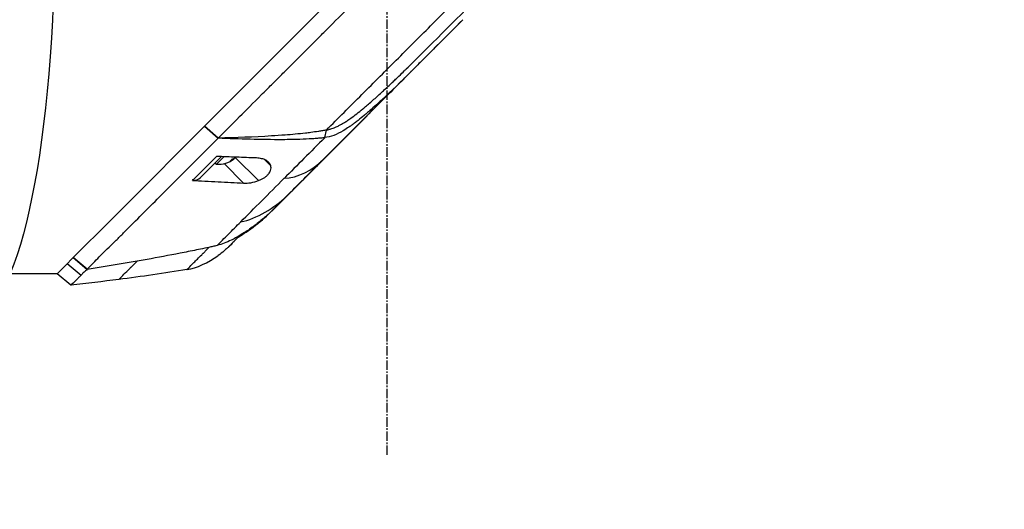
# Model space of a CAD drawing. Header units: millimetres. Extents: x 0 to 5219, y 0 to 2970.
# Tile 148 of 233: x 1943 to 2119, y 1449 to 1537. Entities that reach past the tile are written whole.
import ezdxf

# ---------------------------------------------------------------- set-up
doc = ezdxf.new("R2010")
doc.units = ezdxf.units.MM
doc.header["$LTSCALE"] = 0.2
doc.linetypes.add('CENTER2', pattern=[1.125, 0.75, -0.125, 0.125, -0.125])
doc.layers.add('02_Center Line', color=1, linetype='CENTER2')
doc.layers.add('13_After Rev.Num.', color=6, linetype='Continuous')
doc.styles.add('Rainbow-5.0 Style', font='malgunsl.ttf')
doc.dimstyles.new('Rainbow-5.0 Style$0', dxfattribs={"dimtxt": 4, "dimasz": 3, "dimexe": 2, "dimexo": 1, "dimgap": 0.8, "dimtad": 1, "dimzin": 9, "dimdsep": 46, "dimtxsty": 'Rainbow-5.0 Style', "dimcen": 0, "dimclrd": 251, "dimclre": 251, "dimclrt": 256, "dimadec": 1, "dimazin": 0, "dimtp": 0.1, "dimtm": 0.1, "dimtfac": 0.61, "dimtmove": 0, "dimatfit": 3, "dimfxl": 1, "dimlwd": -1, "dimlwe": -1, "dimarcsym": 1})

# ---------------------------------------------------------------- blocks, each defined once
blk = doc.blocks.new('A$C7b354fd2')
for p, q in [((-61.77, 787.03), (-39.1, 809.7)), ((-25.52, 796.11), (-59.72, 761.9)), ((-32.68, 790.24), (-32.62, 790.3)), ((-69.09, 779.71), (-61.77, 787.03)), ((-88.51, 760.29), (-69.09, 779.71)), ((-69.29, 774.92), (-71.72, 777.08)), ((-71.71, 777.09), (-69.28, 774.94)), ((-69.29, 774.92), (-69.28, 774.94)), ((-68.59, 775.64), (-68.59, 775.64)), ((-50.21, 775.02), (-49.93, 776.39)), ((-72.45, 767.87), (-68.68, 771.63)), ((-69.61, 770.28), (-68.27, 771.62)), ((-66.49, 771.32), (-66.42, 771.25)), ((-66.22, 771.49), (-62.07, 767.34)), ((-69.82, 770.49), (-69.61, 770.28)), ((-68.23, 770.38), (-64.75, 766.9)), ((-60.99, 771.09), (-59.88, 769.98)), ((-60.98, 760.7), (-61.01, 760.72)), ((-59.72, 761.9), (-59.72, 761.9)), ((-95.22, 753.58), (-88.51, 760.29)), ((-67.38, 755.53), (-67.38, 755.53)), ((-89.53, 754.73), (-89.53, 754.73)), ((-98.1, 750.7), (-96.62, 752.18)), ((-96.61, 752.19), (-95.23, 753.57)), ((-96.27, 752.53), (-93.78, 750.46)), ((-95.22, 753.58), (-95.23, 753.57)), ((-92.72, 751.49), (-95.23, 753.57)), ((-95.22, 753.58), (-92.71, 751.48)), ((-98.1, 750.7), (-113.3, 750.7)), ((-95.61, 748.63), (-98.1, 750.7)), ((-92.72, 751.49), (-92.72, 751.49))]:
    blk.add_line(p, q)
blk.add_arc((-69.24, 774.78), 4.52, 265.2393, 308.0694)
for centre, major_axis, ratio, start_param, end_param in [((-16, 805.61), (62.48, 62.48), 0.000096, 1.878262, 1.948843), ((-20.21, 805), (60.21, 60.19), 0.000118, 2.092388, 2.238245), ((-69.07, 774.95), (3.19, -3.19), 0.747107, 5.955485, 6.176262), ((-69.41, 774.61), (3.19, -3.19), 0.747107, 5.955485, 6.202632), ((-70, 774.02), (3.03, -3.03), 0.664704, 6.1984, 6.367971), ((-74.57, 770), (2.12, -2.13), 0.723628, 5.609776, 6.285676), ((222.52, 1044.18), (290.94, 290.97), 0.00001, 3.386632, 3.42138), ((-73.95, 781.13), (10.42, 25.63), 0.82656, 4.179952, 4.245343)]:
    blk.add_ellipse(centre, major_axis=major_axis, ratio=ratio, start_param=start_param, end_param=end_param)
for points, knots in [([(-69.28, 774.94), (-68.12, 776.11), (-66.84, 777.39), (-65.45, 778.78), (-64.33, 779.91), (-63.02, 781.21), (-61.51, 782.72), (-61.33, 782.9), (-60.95, 783.28), (-60.36, 783.87), (-60.11, 784.11), (-59.83, 784.4), (-59.51, 784.71), (-58.69, 785.54), (-58.01, 786.21), (-57.5, 786.72), (-56.43, 787.78), (-55.08, 789.14), (-53.43, 790.79), (-52.63, 791.59), (-51.83, 792.39), (-51.04, 793.18), (-50.46, 793.76), (-49.89, 794.34), (-49.31, 794.91), (-47.94, 796.29), (-46.55, 797.68), (-45.17, 799.06), (-44.67, 799.57), (-44.07, 800.16), (-43.38, 800.85), (-42.57, 801.67), (-41.95, 802.28), (-41.54, 802.7), (-41.28, 802.96), (-41.1, 803.14), (-41, 803.24), (-40.3, 803.93), (-39.61, 804.63), (-38.91, 805.33), (-37.98, 806.27), (-37.28, 806.96), (-36.82, 807.42), (-36.8, 807.44), (-36.78, 807.47), (-36.76, 807.49), (-35.39, 808.86), (-34.02, 810.22), (-32.64, 811.6), (-32.41, 811.83), (-32.19, 812.05), (-31.97, 812.28), (-30.68, 813.56), (-29.51, 814.74), (-28.47, 815.77), (-28.19, 816.05), (-27.73, 816.51), (-27.07, 817.17), (-26.86, 817.38), (-26.63, 817.6), (-26.39, 817.85), (-25.52, 818.71), (-24.83, 819.4), (-24.32, 819.92), (-22.79, 821.44), (-21.42, 822.81), (-20.2, 824.03), (-19.46, 824.76), (-18.67, 825.55), (-17.83, 826.39), (-17.28, 826.94), (-16.71, 827.51), (-16.13, 828.1), (-15.45, 828.77), (-14.78, 829.45), (-14.11, 830.11), (-13.44, 830.78), (-12.78, 831.45), (-12.12, 832.11), (-11.72, 832.51), (-11.33, 832.9), (-10.97, 833.27), (-9.89, 834.34), (-8.97, 835.27), (-8.18, 836.05), (-6.95, 837.29), (-5.66, 838.57), (-4.35, 839.89)], [-1, -1, -1, -1, -0.9375, -0.9375, -0.9375, -0.875, -0.875, -0.875, -0.8528979, -0.8528979, -0.8528979, -0.84375, -0.84375, -0.84375, -0.8125, -0.8125, -0.8125, -0.75, -0.75, -0.75, -0.7138981, -0.7138981, -0.7138981, -0.6875, -0.6875, -0.6875, -0.625, -0.625, -0.625, -0.5982143, -0.5982143, -0.5982143, -0.5763525, -0.5763525, -0.5763525, -0.5625, -0.5625, -0.5625, -0.53125, -0.53125, -0.53125, -0.5, -0.5, -0.5, -0.4990096, -0.4990096, -0.4990096, -0.4375, -0.4375, -0.4375, -0.4283694, -0.4283694, -0.4283694, -0.375, -0.375, -0.375, -0.3512462, -0.3512462, -0.3512462, -0.34375, -0.34375, -0.34375, -0.3125, -0.3125, -0.3125, -0.25, -0.25, -0.25, -0.2121786, -0.2121786, -0.2121786, -0.1875, -0.1875, -0.1875, -0.15625, -0.15625, -0.15625, -0.125, -0.125, -0.125, -0.1091039, -0.1091039, -0.1091039, -0.0625, -0.0625, -0.0625, 0, 0, 0, 0]), ([(-49.93, 776.39), (-47.84, 778.48), (-45.72, 780.6), (-43.57, 782.75), (-41.42, 784.9), (-39.25, 787.07), (-37.06, 789.26), (-34.87, 791.45), (-32.67, 793.65), (-30.46, 795.86), (-29.36, 796.96), (-28.26, 798.06), (-27.15, 799.17), (-26.04, 800.28), (-24.92, 801.4), (-23.84, 802.48), (-22.76, 803.56), (-21.72, 804.6), (-20.67, 805.64), (-18.68, 807.64), (-16.67, 809.65), (-14.7, 811.62), (-13.19, 813.13), (-11.69, 814.63), (-10.2, 816.12), (-8.72, 817.6), (-7.25, 819.07), (-5.8, 820.52)], [0, 0, 0, 0, 0.1448174, 0.1448174, 0.1448174, 0.2896349, 0.2896349, 0.2896349, 0.4344523, 0.4344523, 0.4344523, 0.506861, 0.506861, 0.506861, 0.5792697, 0.5792697, 0.5792697, 0.6516784, 0.6516784, 0.6516784, 0.7896349, 0.7896349, 0.7896349, 0.8948175, 0.8948175, 0.8948175, 1, 1, 1, 1]), ([(-25.52, 796.11), (-27.08, 794.54), (-28.65, 792.97), (-30.61, 791.02), (-31, 790.62), (-32.02, 789.6), (-32.57, 789.05), (-33.45, 788.18), (-33.74, 787.88), (-34.19, 787.43), (-34.33, 787.29), (-34.62, 787), (-34.77, 786.86), (-34.91, 786.71)], [-1.142804, -1.142804, -1.142804, -1.142804, -0.592912, -0.592912, -0.45543, -0.45543, -0.23364, -0.23364, -0.121763, -0.121763, -0.062324, -0.062324, -0.00003, -0.00003, -0.00003, -0.00003]), ([(-49.93, 776.39), (-49.84, 776.41), (-49.74, 776.42), (-49.56, 776.46), (-49.46, 776.49), (-49.3, 776.53), (-49.23, 776.55), (-48.88, 776.66), (-48.6, 776.77), (-48.11, 776.98), (-47.9, 777.07), (-47.4, 777.33), (-47.1, 777.5), (-46.72, 777.73), (-46.63, 777.78), (-46.34, 777.96), (-46.14, 778.1), (-45.82, 778.32), (-45.7, 778.4), (-44.86, 779), (-44.14, 779.57), (-43.21, 780.34), (-43, 780.52), (-42.26, 781.14), (-41.75, 781.59), (-40.72, 782.5), (-40.22, 782.96), (-39.19, 783.9), (-38.67, 784.39), (-37.95, 785.07), (-37.75, 785.27), (-37.37, 785.63), (-37.18, 785.81), (-36.57, 786.39), (-36.24, 786.72), (-35.89, 787.06), (-35.77, 787.18), (-34.73, 788.19), (-33.56, 789.36), (-32.68, 790.24)], [-1.416337, -1.416337, -1.416337, -1.416337, -1.398932, -1.398932, -1.380652, -1.380652, -1.367794, -1.367794, -1.313038, -1.313038, -1.272781, -1.272781, -1.213268, -1.213268, -1.196077, -1.196077, -1.154545, -1.154545, -1.130465, -1.130465, -0.980623, -0.980623, -0.935487, -0.935487, -0.825371, -0.825371, -0.71547, -0.71547, -0.6014, -0.6014, -0.556109, -0.556109, -0.516092, -0.516092, -0.424444, -0.424444, -0.373187, -0.373187, 0, 0, 0, 0]), ([(-50.72, 770.9), (-48.23, 773.4), (-45.64, 775.99), (-42.99, 778.63), (-40.35, 781.28), (-37.64, 783.98), (-34.91, 786.71)], [0, 0, 0, 0, 0.5000002, 0.5000002, 0.5000002, 0.9999991, 0.9999991, 0.9999991, 0.9999991]), ([(-34.91, 786.71), (-36.57, 785.05), (-38.25, 783.41), (-40.2, 781.62), (-40.43, 781.41), (-41.08, 780.82), (-41.51, 780.44), (-42.16, 779.87), (-42.36, 779.69), (-42.78, 779.33), (-42.99, 779.15), (-43.56, 778.68), (-43.91, 778.4), (-44.48, 777.95), (-44.69, 777.79), (-45.06, 777.51), (-45.22, 777.39), (-45.56, 777.15), (-45.73, 777.03), (-46.23, 776.69), (-46.57, 776.47), (-47.48, 775.94), (-48.04, 775.65), (-49.14, 775.24), (-49.77, 775.08), (-50.21, 775.02)], [0, 0, 0, 0, 0.704884, 0.704884, 0.798881, 0.798881, 0.96881, 0.96881, 1.049234, 1.049234, 1.129494, 1.129494, 1.263271, 1.263271, 1.33961, 1.33961, 1.39992, 1.39992, 1.461242, 1.461242, 1.58275, 1.58275, 1.779675, 1.779675, 1.957146, 1.957146, 1.957146, 1.957146]), ([(-92.71, 751.48), (-92.64, 751.55), (-92.57, 751.63), (-92.51, 751.71), (-92.47, 751.74), (-92.44, 751.78), (-92.4, 751.82), (-92.37, 751.86), (-92.33, 751.89), (-92.29, 751.93), (-92.14, 752.09), (-91.99, 752.24), (-91.83, 752.41), (-91.52, 752.73), (-91.19, 753.08), (-90.84, 753.44), (-90.49, 753.8), (-90.11, 754.17), (-89.72, 754.55), (-89.33, 754.93), (-88.92, 755.32), (-88.5, 755.72), (-88.29, 755.93), (-88.07, 756.14), (-87.86, 756.35), (-87.75, 756.45), (-87.64, 756.56), (-87.53, 756.67), (-87.42, 756.78), (-87.31, 756.89), (-87.2, 757), (-86.76, 757.45), (-86.31, 757.9), (-85.85, 758.37), (-84.92, 759.3), (-83.94, 760.28), (-82.93, 761.29), (-80.9, 763.32), (-78.72, 765.5), (-76.43, 767.79), (-75.29, 768.93), (-74.12, 770.1), (-72.93, 771.29), (-71.74, 772.48), (-70.53, 773.7), (-69.29, 774.92)], [0, 0, 0, 0, 0.015625, 0.015625, 0.015625, 0.023438, 0.023438, 0.023438, 0.03125, 0.03125, 0.03125, 0.0625, 0.0625, 0.0625, 0.125, 0.125, 0.125, 0.1875, 0.1875, 0.1875, 0.25, 0.25, 0.25, 0.28125, 0.28125, 0.28125, 0.296875, 0.296875, 0.296875, 0.3125, 0.3125, 0.3125, 0.375, 0.375, 0.375, 0.5, 0.5, 0.5, 0.75, 0.75, 0.75, 0.875, 0.875, 0.875, 1, 1, 1, 1]), ([(-50.21, 775.02), (-50.3, 775.01), (-50.47, 774.99), (-50.53, 774.98), (-50.54, 774.98), (-50.7, 774.96), (-50.82, 774.95), (-50.97, 774.94), (-51.01, 774.93), (-51.13, 774.92), (-51.23, 774.91), (-51.44, 774.9), (-51.56, 774.89), (-51.85, 774.86), (-52.01, 774.85), (-52.27, 774.83), (-52.36, 774.83), (-53.2, 774.77), (-53.93, 774.74), (-55.15, 774.7), (-55.63, 774.68), (-56.67, 774.67), (-57.25, 774.66), (-59.7, 774.65), (-61.68, 774.68), (-65.44, 774.77), (-67.34, 774.84), (-69.29, 774.92)], [-2.292528, -2.292528, -2.292528, -2.292528, -2.286102, -2.286102, -2.268778, -2.268778, -2.21392, -2.21392, -2.200352, -2.200352, -2.166284, -2.166284, -2.122718, -2.122718, -2.066862, -2.066862, -2.035032, -2.035032, -1.780722, -1.780722, -1.611184, -1.611184, -1.416336, -1.416336, -0.709611, -0.709611, -0.000052, -0.000052, -0.000052, -0.000052]), ([(-49.93, 776.39), (-50.16, 776.35), (-50.4, 776.31), (-50.86, 776.23), (-51.08, 776.19), (-51.8, 776.07), (-52.27, 776), (-53.05, 775.9), (-53.35, 775.86), (-54.89, 775.68), (-56.11, 775.57), (-58.13, 775.43), (-58.93, 775.37), (-62.89, 775.13), (-66.13, 775.02), (-69.28, 774.94)], [-2.328232, -2.328232, -2.328232, -2.328232, -2.236921, -2.236921, -2.146631, -2.146631, -1.979175, -1.979175, -1.86867, -1.86867, -1.427637, -1.427637, -1.135586, -1.135586, -0.000019, -0.000019, -0.000019, -0.000019]), ([(-73.88, 767.37), (-73.69, 767.56), (-73.49, 767.76), (-73.3, 767.95), (-72.2, 769.05), (-71.07, 770.18), (-69.93, 771.32), (-69.81, 771.44), (-69.7, 771.55), (-69.58, 771.67)], [0, 0, 0, 0, 0.000971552, 0.000971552, 0.000971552, 0.006478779, 0.006478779, 0.006478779, 0.007034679, 0.007034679, 0.007034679, 0.007034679]), ([(-62.44, 771.39), (-63.64, 771.43), (-64.81, 771.48), (-67.18, 771.57), (-68.4, 771.62), (-69.58, 771.67)], [0.000001, 0.000001, 0.000001, 0.000001, 0.4349359, 0.4349359, 0.8581097, 0.8581097, 0.8581097, 0.8581097]), ([(-59.88, 769.98), (-59.94, 770.19), (-60.05, 770.38), (-60.35, 770.72), (-60.54, 770.87), (-61, 771.11), (-61.25, 771.2), (-61.81, 771.33), (-62.12, 771.38), (-62.44, 771.39)], [-0.4713906, -0.4713906, -0.4713906, -0.4713906, -0.3552717, -0.3552717, -0.2348479, -0.2348479, -0.1171972, -0.1171972, 0, 0, 0, 0]), ([(-62.07, 767.34), (-61.88, 767.41), (-61.7, 767.49), (-61.36, 767.66), (-61.21, 767.75), (-60.91, 767.95), (-60.77, 768.05), (-60.5, 768.29), (-60.38, 768.41), (-60.11, 768.75), (-59.99, 768.95), (-59.87, 769.31), (-59.84, 769.46), (-59.83, 769.73), (-59.85, 769.86), (-59.88, 769.98)], [0.000001, 0.000001, 0.000001, 0.000001, 0.0601566, 0.0601566, 0.1139936, 0.1139936, 0.1696633, 0.1696633, 0.2316702, 0.2316702, 0.3255714, 0.3255714, 0.3976261, 0.3976261, 0.463731, 0.463731, 0.463731, 0.463731]), ([(-57.1, 764.52), (-56.1, 765.52), (-55.06, 766.56), (-53.99, 767.63), (-52.93, 768.7), (-51.83, 769.79), (-50.72, 770.9)], [0, 0, 0, 0, 0.5, 0.5, 0.5, 1, 1, 1, 1]), ([(-73.88, 767.37), (-72.6, 767.3), (-70.8, 767.21), (-67.73, 767.05), (-66.27, 766.98), (-64.75, 766.9)], [0.000001, 0.000001, 0.000001, 0.000001, 0.4628328, 0.4628328, 0.9589294, 0.9589294, 0.9589294, 0.9589294]), ([(-65.24, 759.99), (-64.06, 761.17), (-62.8, 762.43), (-61.5, 763.73), (-60.2, 765.02), (-58.86, 766.37), (-57.48, 767.75)], [-1, -1, -1, -1, -0.5, -0.5, -0.5, 0, 0, 0, 0]), ([(-64.75, 766.9), (-64.35, 766.88), (-63.91, 766.9), (-62.96, 767.05), (-62.49, 767.17), (-62.07, 767.34)], [-0.2620253, -0.2620253, -0.2620253, -0.2620253, -0.1363366, -0.1363366, 0, 0, 0, 0]), ([(-61, 760.73), (-61.28, 760.49), (-61.57, 760.25), (-62.15, 759.78), (-62.44, 759.55), (-63.04, 759.1), (-63.35, 758.88), (-63.96, 758.46), (-64.27, 758.25), (-64.58, 758.05)], [-0.4459231, -0.4459231, -0.4459231, -0.4459231, -0.3352187, -0.3352187, -0.2236271, -0.2236271, -0.1112915, -0.1112915, -0.0000001, -0.0000001, -0.0000001, -0.0000001]), ([(-59.73, 761.9), (-59.93, 761.69), (-60.14, 761.5), (-60.57, 761.11), (-60.78, 760.92), (-61, 760.73)], [-0.1726595, -0.1726595, -0.1726595, -0.1726595, -0.0863353, -0.0863353, 0, 0, 0, 0]), ([(-69.49, 755.74), (-69.33, 755.9), (-69.17, 756.06), (-69.01, 756.22), (-68.84, 756.39), (-68.68, 756.55), (-68.51, 756.72), (-68.17, 757.06), (-67.83, 757.4), (-67.47, 757.76), (-66.76, 758.47), (-66.01, 759.22), (-65.24, 759.99)], [-1, -1, -1, -1, -0.875, -0.875, -0.875, -0.75, -0.75, -0.75, -0.5, -0.5, -0.5, 0, 0, 0, 0]), ([(-65.56, 757.36), (-65.14, 757.6), (-64.72, 757.86), (-64.31, 758.13), (-63.14, 758.9), (-62.03, 759.76), (-60.98, 760.7)], [-0.5706772, -0.5706772, -0.5706772, -0.5706772, -0.4232454, -0.4232454, -0.4232454, 0, 0, 0, 0]), ([(-64.58, 758.05), (-65.36, 757.55), (-66.06, 757.15), (-66.68, 756.84), (-66.77, 756.79), (-66.86, 756.75), (-66.95, 756.7), (-67.37, 756.5), (-67.79, 756.31), (-68.2, 756.15), (-68.59, 756), (-69.03, 755.86), (-69.49, 755.74)], [-1, -1, -1, -1, -0.5653341, -0.5653341, -0.5653341, -0.5, -0.5, -0.5, -0.25, -0.25, -0.25, 0, 0, 0, 0]), ([(-65.33, 757.58), (-65.77, 757.14), (-66.16, 756.76), (-66.98, 755.94), (-67.3, 755.61), (-67.37, 755.55)], [0.8183013, 0.8183013, 0.8183013, 0.8183013, 1.1911256, 1.1911256, 1.7900605, 1.7900605, 1.7900605, 1.7900605]), ([(-69.49, 755.74), (-69.62, 755.71), (-69.74, 755.68), (-69.86, 755.65), (-69.98, 755.62), (-70.1, 755.6), (-70.23, 755.57), (-70.47, 755.51), (-70.71, 755.46), (-70.96, 755.41), (-71.45, 755.3), (-71.94, 755.2), (-72.43, 755.1), (-73.41, 754.9), (-74.39, 754.7), (-75.37, 754.5), (-77.34, 754.11), (-79.31, 753.74), (-81.28, 753.38), (-85.08, 752.7), (-88.89, 752.08), (-92.71, 751.48)], [0, 0, 0, 0, 0.015912, 0.015912, 0.015912, 0.031824, 0.031824, 0.031824, 0.0636481, 0.0636481, 0.0636481, 0.1272961, 0.1272961, 0.1272961, 0.2545922, 0.2545922, 0.2545922, 0.5091845, 0.5091845, 0.5091845, 1, 1, 1, 1]), ([(-67.4, 755.52), (-67.4, 755.52), (-67.4, 755.52), (-67.4, 755.51), (-67.4, 755.51), (-67.41, 755.51), (-67.41, 755.5), (-67.42, 755.5), (-67.42, 755.49), (-67.43, 755.48), (-67.44, 755.48), (-67.45, 755.46), (-67.46, 755.46), (-67.49, 755.43), (-67.51, 755.41), (-67.58, 755.34), (-67.64, 755.29), (-67.86, 755.08), (-68.04, 754.92), (-68.56, 754.48), (-68.92, 754.2), (-69.28, 753.94)], [0, 0, 0, 0, 0.0037207, 0.0037207, 0.0062095, 0.0062095, 0.0083603, 0.0083603, 0.0107968, 0.0107968, 0.0129836, 0.0129836, 0.0165297, 0.0165297, 0.0242728, 0.0242728, 0.0474725, 0.0474725, 0.1170629, 0.1170629, 0.2528079, 0.2528079, 0.2528079, 0.2528079]), ([(-66.51, 756.41), (-66.61, 756.31), (-66.7, 756.21), (-66.79, 756.13), (-66.96, 755.96), (-67.1, 755.82), (-67.18, 755.73)], [0, 0, 0, 0, 0.336695, 0.336695, 0.336695, 1, 1, 1, 1]), ([(-74.87, 751.45), (-74.87, 751.45), (-74.86, 751.46), (-74.85, 751.47), (-74.84, 751.48), (-74.82, 751.5), (-74.79, 751.53), (-74.74, 751.58), (-74.66, 751.66), (-74.55, 751.77), (-74.34, 751.98), (-74.03, 752.29), (-73.64, 752.68), (-73.25, 753.07), (-72.77, 753.55), (-72.23, 754.09), (-72.16, 754.16), (-72.09, 754.23), (-72.02, 754.3), (-71.99, 754.33), (-71.95, 754.37), (-71.92, 754.4), (-71.88, 754.44), (-71.85, 754.47), (-71.81, 754.51), (-71.67, 754.65), (-71.52, 754.8), (-71.37, 754.95), (-71.21, 755.11), (-71.06, 755.26), (-70.9, 755.42)], [0, 0, 0, 0, 0.0488509, 0.0488509, 0.0488509, 0.1122608, 0.1122608, 0.1122608, 0.2390807, 0.2390807, 0.2390807, 0.4927204, 0.4927204, 0.4927204, 0.7463601, 0.7463601, 0.7463601, 0.7780651, 0.7780651, 0.7780651, 0.7939176, 0.7939176, 0.7939176, 0.80977, 0.80977, 0.80977, 0.87318, 0.87318, 0.87318, 0.9363273, 0.9363273, 0.9363273, 0.9363273]), ([(-87.08, 749.67), (-87.08, 749.67), (-87.08, 749.67), (-87.06, 749.69), (-87.04, 749.71), (-86.98, 749.77), (-86.92, 749.83), (-86.68, 750.07), (-86.44, 750.3), (-85.83, 750.9), (-85.46, 751.27), (-84.97, 751.75), (-84.92, 751.81), (-84.84, 751.89), (-84.81, 751.92), (-84.75, 751.98), (-84.72, 752.01), (-84.57, 752.15), (-84.45, 752.27), (-84.15, 752.57), (-83.96, 752.75), (-83.77, 752.94)], [0.5009551, 0.5009551, 0.5009551, 0.5009551, 0.53125, 0.53125, 0.5624999, 0.5624999, 0.6249999, 0.6249999, 0.7499999, 0.7499999, 0.8749999, 0.8749999, 0.8906249, 0.8906249, 0.8984374, 0.8984374, 0.9062499, 0.9062499, 0.9374999, 0.9374999, 0.9830788, 0.9830788, 0.9830788, 0.9830788]), ([(-93.78, 750.46), (-93.86, 750.38), (-93.94, 750.3), (-94.02, 750.22), (-94.09, 750.14), (-94.17, 750.07), (-94.24, 750), (-94.38, 749.85), (-94.52, 749.72), (-94.64, 749.59), (-94.89, 749.35), (-95.09, 749.15), (-95.24, 749), (-95.39, 748.84), (-95.5, 748.74), (-95.56, 748.68), (-95.59, 748.65), (-95.6, 748.64), (-95.61, 748.63), (-95.61, 748.63), (-95.61, 748.63), (-95.61, 748.63)], [-1, -1, -1, -1, -0.9375, -0.9375, -0.9375, -0.875, -0.875, -0.875, -0.75, -0.75, -0.75, -0.5, -0.5, -0.5, -0.25, -0.25, -0.25, -0.125, -0.125, -0.125, -0.1093435, -0.1093435, -0.1093435, -0.1093435]), ([(-92.72, 751.49), (-92.92, 751.31), (-93.1, 751.13), (-93.28, 750.96), (-93.36, 750.87), (-93.45, 750.79), (-93.53, 750.71), (-93.57, 750.66), (-93.61, 750.62), (-93.65, 750.58), (-93.67, 750.56), (-93.7, 750.54), (-93.72, 750.52), (-93.74, 750.5), (-93.76, 750.48), (-93.78, 750.46)], [-1, -1, -1, -1, -0.5, -0.5, -0.5, -0.25, -0.25, -0.25, -0.125, -0.125, -0.125, -0.0625, -0.0625, -0.0625, 0, 0, 0, 0]), ([(-92.71, 751.48), (-92.71, 751.48), (-92.71, 751.48), (-92.72, 751.49), (-92.72, 751.49), (-92.72, 751.49)], [0.0000000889, 0.0000000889, 0.0000000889, 0.0000000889, 0.0002019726, 0.0002019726, 0.0002833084, 0.0002833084, 0.0002833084, 0.0002833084])]:
    blk.add_open_spline(points, degree=3, knots=knots)
for points in [[(-19.1, 803.82), (-23.58, 799.33), (-28.14, 794.78), (-32.62, 790.3)], [(-36.46, 785.14), (-35.64, 785.96), (-35.05, 786.57), (-34.92, 786.71)], [(-36.46, 785.14), (-38.58, 783.04), (-40.66, 780.97), (-42.74, 778.89)], [(-45.26, 776.37), (-45.41, 776.21), (-45.56, 776.06), (-45.71, 775.91)], [(-45.71, 775.91), (-45.71, 775.91), (-45.7, 775.92), (-45.7, 775.92)], [(-57.48, 767.75), (-55.08, 767.8), (-52.3, 769.32), (-50.72, 770.9)], [(-65.24, 759.99), (-62.51, 760.43), (-59.07, 762.55), (-57.1, 764.52)], [(-67.4, 755.52), (-67.39, 755.52), (-67.39, 755.53), (-67.38, 755.53)], [(-67.18, 755.73), (-67.29, 755.62), (-67.37, 755.55), (-67.38, 755.53)], [(-67.38, 755.53), (-67.38, 755.53), (-67.38, 755.54), (-67.37, 755.55)], [(-66.44, 756.48), (-66.46, 756.45), (-66.48, 756.43), (-66.51, 756.41)], [(-74.87, 751.45), (-73.1, 751.69), (-71.03, 752.7), (-69.32, 753.92)], [(-69.32, 753.92), (-69.31, 753.92), (-69.3, 753.93), (-69.28, 753.94)], [(-98.1, 750.7), (-98.1, 750.7), (-98.1, 750.7), (-98.1, 750.7)], [(-74.87, 751.45), (-78.92, 750.77), (-83, 750.19), (-87.08, 749.67)], [(-87.08, 749.67), (-89.92, 749.3), (-92.76, 748.96), (-95.61, 748.63)]]:
    blk.add_open_spline(points, degree=3)
at = {"layer": '02_Center Line', "ltscale": 11.288275}
blk.add_line((-39.1, 1451.45), (-39.1, 718.31), dxfattribs=at)
blk = doc.blocks.new('*D116')
at = {"color": 251, "linetype": 'ByBlock', "transparency": 16777216}
for p, q in [((2040.53, 1550.6), (2210.65, 1550.6)), ((2200.65, 952.9), (2200.65, 1535.6)), ((2131.07, 937.9), (2210.65, 937.9))]:
    blk.add_line(p, q, dxfattribs=at)
at = {"color": 251, "transparency": 16777216}
for points in [[(2198.15, 1535.6), (2203.15, 1535.6), (2200.65, 1550.6)], [(2198.15, 952.9), (2203.15, 952.9), (2200.65, 937.9)]]:
    blk.add_solid(points, dxfattribs=at)
at = {"layer": 'Defpoints', "color": 0, "transparency": 16777216}
for p in [(2035.53, 1550.6), (2200.65, 1550.6), (2126.07, 937.9)]:
    blk.add_point(p, dxfattribs=at)
at = {"transparency": 16777216, "insert": (2186.25, 1244.25), "char_height": 20, "attachment_point": 5, "rotation": 90, "style": 'Rainbow-5.0 Style'}
blk.add_mtext('612.7', dxfattribs=at)
blk = doc.blocks.new('*D119')
at = {"color": 251, "linetype": 'ByBlock', "transparency": 16777216}
for p, q in [((1955.2, 2237.9), (2279.94, 2237.9)), ((2269.94, 952.9), (2269.94, 2222.9)), ((2131.07, 937.9), (2279.94, 937.9))]:
    blk.add_line(p, q, dxfattribs=at)
at = {"color": 251, "transparency": 16777216}
for points in [[(2267.44, 2222.9), (2272.44, 2222.9), (2269.94, 2237.9)], [(2267.44, 952.9), (2272.44, 952.9), (2269.94, 937.9)]]:
    blk.add_solid(points, dxfattribs=at)
at = {"layer": 'Defpoints', "color": 0, "transparency": 16777216}
for p in [(1950.2, 2237.9), (2269.94, 2237.9), (2126.07, 937.9)]:
    blk.add_point(p, dxfattribs=at)
at = {"transparency": 16777216, "insert": (2255.54, 1587.9), "char_height": 20, "attachment_point": 5, "rotation": 90, "style": 'Rainbow-5.0 Style'}
blk.add_mtext('1300', dxfattribs=at)
blk = doc.blocks.new('Blk$L1P0-3O23B')
for q in [(63.35, -1.67), (70.72, 5.7)]:
    blk.add_line((63.35, 5.7), q)
blk.add_ellipse((0, 0), major_axis=(69.35, 0), ratio=0.201954)

msp = doc.modelspace()

# ---------------------------------------------------------------- block references
msp.add_blockref('A$C7b354fd2', (2047.459, 740.896))
at = {"layer": '13_After Rev.Num.', "rotation": 90}
msp.add_blockref('Blk$L1P0-3O23B', (1934.967, 1554.296), dxfattribs=at)

# ---------------------------------------------------------------- dimensions: what is measured, and where the dimension line sits
for base, p2, picture, middle in [((2269.944, 2237.896), (1950.2, 2237.896), '*D119', (2255.543, 1587.896)), ((2200.646, 1550.596), (2035.534, 1550.596), '*D116', (2186.251, 1244.246))]:
    dim = msp.add_linear_dim(base=base, p1=(2126.073, 937.896), p2=p2, angle=90, dimstyle='Rainbow-5.0 Style$0', override={"dimscale": 5, "dimtol": 0, "dimlim": 0, "dimtp": 0.1, "dimtm": 0.1, "dimtfac": 0.61, "dimtdec": 2, "dimtolj": 0, "dimtzin": 8})
    dim.commit()
    dim.dimension.update_dxf_attribs({"geometry": picture, "text_midpoint": middle})

doc.saveas('drawing.dxf')
